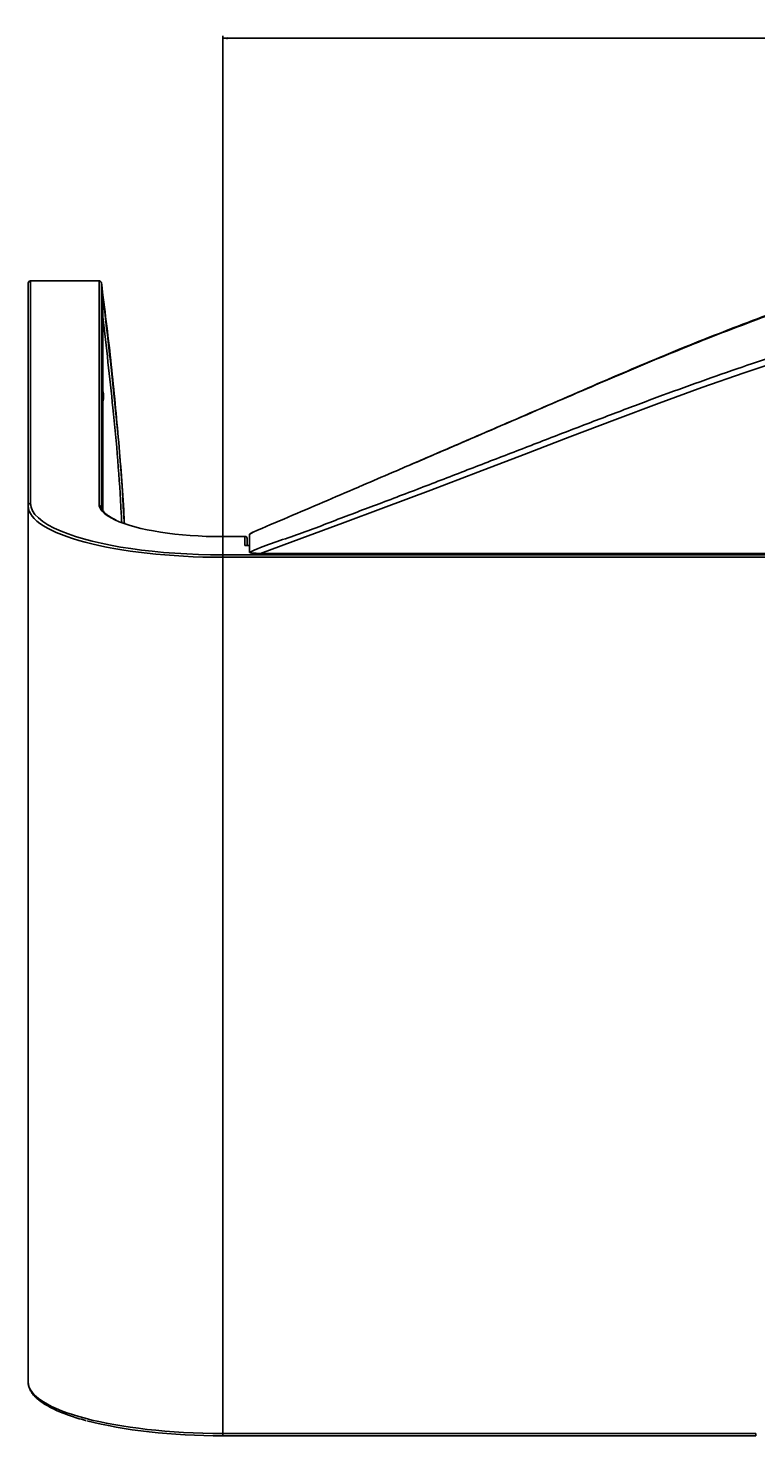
# Model space of a CAD drawing. Header units: millimetres. Extents: x 60 to 2975, y 116 to 1565.
# Tile 1 of 40: x 60 to 359, y 116 to 694. Entities that reach past the tile are written whole.
import ezdxf

# ---------------------------------------------------------------- set-up
doc = ezdxf.new("R2010")
doc.units = ezdxf.units.MM
doc.layers.add('FORMAT', color=7, linetype='Continuous')
doc.styles.add('SLDTEXTSTYLE0', font='TXT', dxfattribs={"width": 0.605})
doc.dimstyles.new('SLDDIMSTYLE1', dxfattribs={"dimtxt": 3.081982, "dimasz": 2, "dimexe": 0, "dimexo": 0.0625, "dimgap": 0.770496, "dimtad": 1, "dimrnd": 1e-09, "dimzin": 12, "dimdsep": 46, "dimtxsty": 'SLDTEXTSTYLE0', "dimsah": 1, "dimcen": 0.09, "dimadec": 0, "dimazin": 3, "dimtfac": 1, "dimtofl": 0, "dimtmove": 0, "dimatfit": 3, "dimfxl": 1, "dimfrac": 2, "dimtolj": 1, "dimtzin": 12, "dimarcsym": 0})

# ---------------------------------------------------------------- blocks, each defined once
blk = doc.blocks.new('_D_5')
at = {"layer": 'FORMAT'}
for p, q in [((140.07, 477.76), (140.07, 690.93)), ((140.07, 689.94), (2000.07, 689.94)), ((2000.07, 477.76), (2000.07, 690.93))]:
    blk.add_line(p, q, dxfattribs=at)
for points in [[(140.07, 689.94), (142.07, 689.44), (142.07, 690.44)], [(2000.07, 689.94), (1998.07, 690.44), (1998.07, 689.44)]]:
    blk.add_solid(points, dxfattribs=at)
at = {"layer": 'FORMAT', "insert": (1065.37, 694.03), "char_height": 3.175, "attachment_point": 1, "style": 'SLDTEXTSTYLE0'}
blk.add_mtext('1860', dxfattribs=at)

msp = doc.modelspace()

# ---------------------------------------------------------------- linework, layer by layer
at = {"color": 7, "linetype": 'Continuous', "lineweight": 25}
for p, q in [((89.198, 590.303), (61.07, 590.303)), ((61.07, 590.269), (61.07, 498.899)), ((89.198, 590.269), (61.07, 590.269)), ((89.198, 497.93), (89.198, 590.269)), ((60.07, 497.933), (60.07, 589.303)), ((90.188, 589.435), (90.188, 497.105)), ((90.731, 583.544), (90.74, 583.416)), ((90.74, 496.067), (90.74, 583.416)), ((60.07, 138.078), (60.07, 497.933)), ((152.372, 487.077), (151.066, 486.315)), ((151.07, 486.277), (151.07, 482.212)), ((149.328, 485.267), (140.07, 485.267)), ((140.07, 485.267), (140.07, 485.233)), ((149.07, 485.233), (140.07, 485.233)), ((149.07, 481.535), (149.07, 485.233)), ((151.07, 481.569), (149.328, 481.569)), ((150.07, 484.526), (150.07, 481.569)), ((151.07, 482.212), (151.07, 478.776)), ((140.07, 476.765), (140.07, 477.731)), ((140.07, 477.731), (502.383, 477.731)), ((140.07, 116.91), (140.07, 476.765)), ((502.322, 476.765), (140.07, 476.765)), ((494.136, 478.366), (155.593, 478.366)), ((140.07, 116.91), (359.085, 116.91)), ((140.07, 115.91), (359.121, 115.91)), ((359.085, 116.91), (359.086, 116.922))]:
    msp.add_line(p, q, dxfattribs=at)
at = {"color": 8, "linetype": 'Continuous', "lineweight": 25}
for p, q in [((61.07, 590.303), (61.07, 590.269)), ((89.198, 590.269), (89.198, 590.303)), ((90.731, 496.08), (90.731, 583.544)), ((151.07, 481.535), (149.07, 481.535)), ((140.07, 115.91), (140.07, 116.91))]:
    msp.add_line(p, q, dxfattribs=at)
at = {"color": 8, "linetype": 'Continuous', "lineweight": 25, "flags": 128}
for points in [[(91.066, 581.61), (91.042, 581.607), (90.982, 581.6), (90.888, 581.588), (90.764, 581.572), (90.74, 581.569)], [(152.373, 487.075), (152.393, 487.085), (152.478, 487.096)]]:
    msp.add_lwpolyline(points, dxfattribs=at)
at = {"color": 7, "linetype": 'Continuous', "lineweight": 25, "flags": 128}
msp.add_lwpolyline([(371.106, 558.123), (354.253, 552.502), (336.955, 546.482), (319.304, 540.071), (301.186, 533.277), (282.691, 526.236), (263.875, 519.018), (244.793, 511.695), (225.501, 504.336), (206.054, 497.012), (189.302, 490.779), (172.467, 484.559), (155.593, 478.366), (155.593, 478.366)], dxfattribs=at)
at = {"color": 7, "linetype": 'Continuous', "lineweight": 25}
for centre, radius, start, end in [((61.07, 589.303), 1, 90, 180), ((61.053, 589.286), 0.983, 89.016197, 178.995018), ((89.198, 589.303), 1, 7.54996, 90), ((89.212, 589.28), 0.989, 8.974779, 90.799737), ((84.07, 542.787), 7, 342.352589, 17.647411), ((61.053, 497.915), 0.983, 89.016559, 178.994656), ((152.874, 486.21), 1, 113.081142, 120.262956), ((152.511, 487.11), 0.0358, 145.871388, 202.163578)]:
    msp.add_arc(centre, radius, start, end, dxfattribs=at)
for centre, major_axis, ratio, start_param, end_param in [((140.07, 497.933), (80, 0), 0.2645998, 3.1415927, 4.712389), ((140.07, 498.899), (51, 0), 0.2679492, 3.6587742, 4.712389), ((140.07, 498.899), (79, 0), 0.2679492, 3.7136531, 4.712389), ((149.07, 484.267), (0.793, 0.793), 0.767327, 5.6286868, 7.1994832), ((149.07, 480.569), (0.793, 0.793), 0.767327, 0.6544985, 0.9162979), ((140.07, 138.078), (80, 0), 0.2645998, 3.1415927, 4.712389), ((140.07, 137.112), (79, 0), 0.2679492, 3.9272418, 4.712389)]:
    msp.add_ellipse(centre, major_axis=major_axis, ratio=ratio, start_param=start_param, end_param=end_param, dxfattribs=at)
at = {"color": 8, "linetype": 'Continuous', "lineweight": 25}
for major_axis, start_param, end_param in [((79, 0), 3.1415927, 3.7136531), ((51, 0), 3.2124967, 3.6587742)]:
    msp.add_ellipse((140.07, 498.899), major_axis=major_axis, ratio=0.2679492, start_param=start_param, end_param=end_param, dxfattribs=at)
for points, knots in [([(779.07, 650.444), (773.493, 650.422), (762.338, 650.379), (745.588, 650.027), (728.872, 649.463), (712.229, 648.671), (695.774, 647.665), (679.561, 646.454), (663.502, 645.042), (647.659, 643.43), (632.096, 641.636), (616.631, 639.645), (601.434, 637.481), (586.523, 635.155), (572.071, 632.706), (553.051, 629.248), (529.582, 624.543), (503.472, 618.632), (479.345, 612.604), (459.714, 607.274), (443.3, 602.53), (429.76, 598.425), (416.105, 594.096), (401.968, 589.444), (387.119, 584.38), (371.662, 578.89), (355.702, 572.992), (339.851, 566.909), (324.215, 560.628), (308.866, 554.224), (293.248, 547.56), (277.229, 540.643), (260.794, 533.546), (243.953, 526.286), (226.891, 518.942), (211.438, 512.301), (201.632, 508.098), (197.629, 506.382)], [0, 0, 0, 0, 0.0233149, 0.0466295, 0.0702346, 0.0938398, 0.1175116, 0.1412018, 0.1648738, 0.1892267, 0.2135993, 0.2379529, 0.2640177, 0.2901141, 0.316242, 0.3423497, 0.3951762, 0.4480031, 0.4931091, 0.5382433, 0.5669559, 0.595678, 0.6243873, 0.6530823, 0.6821519, 0.7112578, 0.740364, 0.769434, 0.7955487, 0.821688, 0.8478309, 0.8739506, 0.9008188, 0.9277104, 0.9546016, 0.9814693, 1, 1, 1, 1]), ([(98.515, 491.014), (98.457, 492.262), (97.728, 508.017), (95.296, 536.218), (92.182, 563.076), (90.74, 575.51)], [0, 0, 0, 0, 0.04418813, 0.55750605, 1, 1, 1, 1])]:
    msp.add_open_spline(points, degree=3, knots=knots, dxfattribs=at)
at = {"color": 7, "linetype": 'Continuous', "lineweight": 25}
for points, knots in [([(151.07, 478.776), (151.07, 478.776), (156.854, 481.668), (169.388, 485.228), (187.348, 492.432), (205.957, 499.34), (224.89, 506.588), (244.173, 514.01), (263.241, 521.386), (282.041, 528.641), (300.516, 535.704), (318.585, 542.526), (336.253, 548.966), (353.504, 554.953), (370.312, 560.534), (386.588, 565.697), (402.252, 570.445), (417.446, 574.837), (432.192, 578.901), (446.96, 582.773), (464.012, 587.029), (483.706, 591.663), (505.903, 596.489), (526.766, 600.65), (545.953, 604.181), (563.435, 607.162), (581.353, 609.965), (598.752, 612.45), (615.82, 614.66), (632.476, 616.6), (649.739, 618.393), (667.519, 620.009), (685.711, 621.42), (704.121, 622.589), (722.694, 623.5), (741.366, 624.153), (760.186, 624.57), (772.779, 624.623), (779.07, 624.649)], [0, 0, 0, 0, 0.00000009, 0.02570212, 0.05141208, 0.07710634, 0.10502197, 0.13300824, 0.16102865, 0.18904691, 0.21702815, 0.24494044, 0.27266414, 0.30047342, 0.32832468, 0.35617407, 0.38397893, 0.41169963, 0.44076712, 0.46984225, 0.49891422, 0.54000895, 0.58110852, 0.62220282, 0.65319493, 0.68419922, 0.71518282, 0.7461466, 0.77169091, 0.79733736, 0.82303466, 0.84873018, 0.87437264, 0.89991422, 0.92491104, 0.94995739, 0.9750035, 1, 1, 1, 1]), ([(217.321, 514.832), (222.269, 516.964), (234.695, 522.316), (254.226, 530.76), (274.231, 539.425), (292.231, 547.232), (308.347, 554.147), (324.178, 560.793), (340.029, 567.198), (355.843, 573.304), (371.538, 579.145), (386.76, 584.599), (401.566, 589.682), (411.836, 593.128), (417.194, 594.83), (417.883, 595.049)], [0, 0, 0, 0, 0.0663205, 0.1665427, 0.2666922, 0.3439039, 0.4211883, 0.4984615, 0.5756581, 0.6575638, 0.7395674, 0.82157, 0.9034743, 0.987575, 1, 1, 1, 1]), ([(99.621, 490.643), (99.563, 491.824), (98.981, 503.626), (97.165, 526.01), (94.18, 557.778), (91.519, 578.883), (90.188, 589.435)], [0, 0, 0, 0, 0.0357202, 0.3571322, 0.678588, 1, 1, 1, 1]), ([(91.066, 581.61), (91.047, 581.764), (91.027, 581.918), (90.986, 582.214), (90.966, 582.356), (90.927, 582.631), (90.907, 582.76), (90.87, 582.995), (90.853, 583.103), (90.804, 583.382), (90.777, 583.513), (90.75, 583.603), (90.743, 583.616), (90.734, 583.606), (90.731, 583.584), (90.731, 583.544)], [0, 0, 0, 0, 0.125, 0.125, 0.25, 0.25, 0.375, 0.375, 0.5, 0.5, 0.75, 0.75, 0.875, 0.875, 1, 1, 1, 1]), ([(91.066, 581.61), (92.739, 567.235), (96.085, 538.483), (98.719, 508.132), (99.458, 492.174), (99.527, 490.675)], [0, 0, 0, 0, 0.47534846, 0.9506969, 1, 1, 1, 1]), ([(197.629, 506.382), (196.917, 506.077), (191.499, 503.753), (181.256, 499.372), (166.919, 493.247), (157.292, 489.146), (152.478, 487.096)], [0, 0, 0, 0, 0.04782817, 0.36415894, 0.68208044, 1, 1, 1, 1]), ([(90.188, 497.105), (90.162, 497.211), (90.11, 497.422), (89.898, 497.684), (89.616, 497.866), (89.374, 497.924), (89.234, 497.931), (89.206, 497.93), (89.198, 497.93)], [0, 0, 0, 0, 0.2349671, 0.4699591, 0.705029, 0.9402321, 0.9830902, 1, 1, 1, 1]), ([(96.173, 492.082), (95.604, 492.362), (94.428, 492.94), (93.003, 493.841), (91.823, 494.764), (90.962, 495.67), (90.424, 496.461), (90.278, 496.919), (90.217, 497.112)], [0, 0, 0, 0, 0.165642, 0.3427221, 0.5193237, 0.6956725, 0.8725468, 1, 1, 1, 1]), ([(152.478, 487.096), (152.033, 486.751), (151.588, 486.406), (151.07, 486.277), (151.07, 486.277)], [0, 0, 0, 0, 0.9999617, 1, 1, 1, 1]), ([(155.593, 478.366), (154.795, 478.374), (153.727, 478.384), (152.4, 478.47), (151.754, 478.539), (151.323, 478.625), (151.13, 478.692), (151.072, 478.747), (151.07, 478.772), (151.07, 478.776)], [0, 0, 0, 0, 0.4677214, 0.6251959, 0.804268, 0.8735743, 0.9435377, 0.9896019, 1, 1, 1, 1]), ([(60.07, 138.078), (60.08, 137.802), (60.108, 137.042), (60.409, 135.806), (61.05, 134.391), (62.001, 133.001), (63.265, 131.631), (64.843, 130.287), (66.727, 128.979), (68.901, 127.716), (71.35, 126.503), (74.062, 125.344), (77.018, 124.237), (80.241, 123.196), (82.489, 122.518), (83.722, 122.205), (83.737, 122.202)], [0, 0, 0, 0, 0.0430281, 0.1184593, 0.1945239, 0.2724338, 0.35236, 0.4336236, 0.5153819, 0.5969815, 0.6782148, 0.7590281, 0.8394229, 0.9194178, 0.9990362, 1, 1, 1, 1]), ([(359.121, 115.922), (359.117, 115.921), (359.108, 115.92), (359.096, 116.049), (359.086, 116.273), (359.082, 116.573), (359.084, 116.798), (359.085, 116.91)], [0, 0, 0, 0, 0.1502127, 0.3628212, 0.5752341, 0.7876188, 1, 1, 1, 1])]:
    msp.add_open_spline(points, degree=3, knots=knots, dxfattribs=at)

# ---------------------------------------------------------------- dimensions: what is measured, and where the dimension line sits
at = {"layer": 'FORMAT'}
dim = msp.add_linear_dim(base=(2000.07, 689.939), p1=(140.07, 476.765), p2=(2000.07, 476.765), dimstyle='SLDDIMSTYLE1', dxfattribs=at)
dim.commit()
dim.dimension.update_dxf_attribs({"geometry": '_D_5', "text_midpoint": (1070.07, 689.939), "dimtype": 160})

doc.saveas('drawing.dxf')
